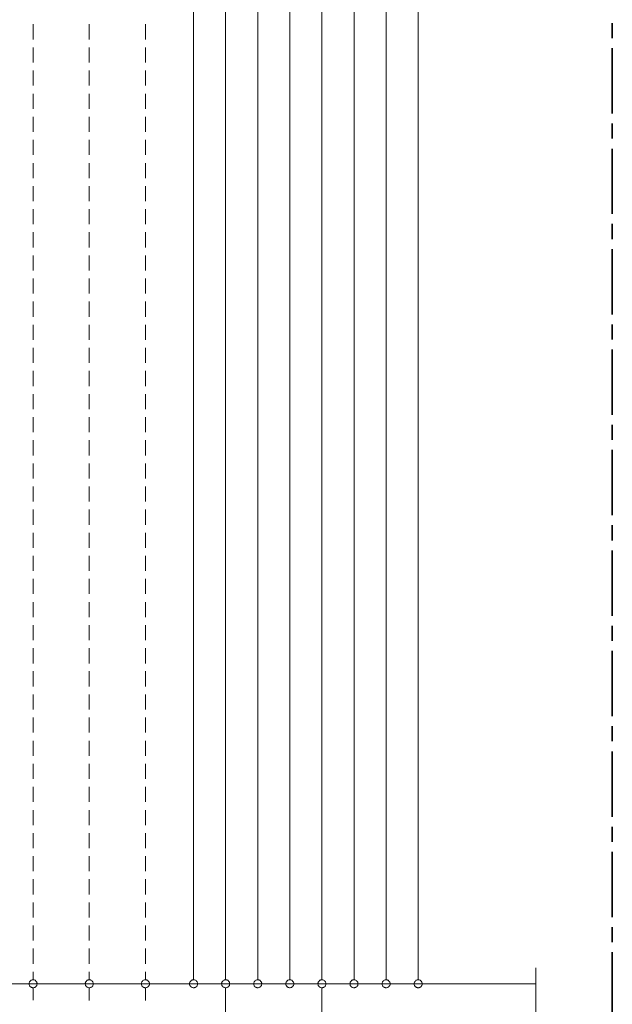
# Model space of a CAD drawing. Header units: millimetres. Extents: x 0 to 138, y 0 to 47.
# Tile 127 of 167: x 49 to 54, y 4 to 12. Entities that reach past the tile are written whole.
import ezdxf

# ---------------------------------------------------------------- set-up
doc = ezdxf.new("R2010")
doc.units = ezdxf.units.MM
doc.layers.add('PDF_Geomertry', color=7, linetype='Continuous')

msp = doc.modelspace()

# ---------------------------------------------------------------- linework, layer by layer
at = {"layer": 'PDF_Geomertry', "lineweight": 15}
for points in [[(50.5563, 21.7757), (50.5563, 4.2013)], [(50.8076, 21.7757), (50.8076, 4.2013)], [(51.059, 21.7757), (51.059, 4.2013)], [(51.3104, 4.2013), (51.3104, 21.7757)], [(51.5626, 21.7757), (51.5626, 4.2013)], [(51.814, 21.7757), (51.814, 4.2013)], [(52.0654, 4.2013), (52.0654, 21.7757)], [(52.3168, 21.7757), (52.3168, 4.2013)], [(49.2993, 11.6896), (49.2993, 11.5707)], [(49.739, 11.6896), (49.739, 11.5707)], [(50.1793, 11.5707), (50.1793, 11.6896)], [(49.2993, 11.5082), (49.2993, 11.3901)], [(49.739, 11.5082), (49.739, 11.3901)], [(50.1793, 11.3901), (50.1793, 11.5082)], [(49.2993, 11.3271), (49.2993, 11.209)], [(49.739, 11.3271), (49.739, 11.209)], [(50.1793, 11.209), (50.1793, 11.3271)], [(49.2993, 11.1457), (49.2993, 11.0276)], [(49.739, 11.1457), (49.739, 11.0276)], [(50.1793, 11.0276), (50.1793, 11.1457)], [(49.2993, 10.9646), (49.2993, 10.8465)], [(49.739, 10.9646), (49.739, 10.8465)], [(50.1793, 10.8465), (50.1793, 10.9646)], [(49.2993, 10.784), (49.2993, 10.666)], [(49.739, 10.784), (49.739, 10.666)], [(50.1793, 10.666), (50.1793, 10.784)], [(49.2993, 10.6026), (49.2993, 10.4846)], [(49.739, 10.6026), (49.739, 10.4846)], [(50.1793, 10.4846), (50.1793, 10.6026)], [(49.2993, 10.4215), (49.2993, 10.3035)], [(49.739, 10.4215), (49.739, 10.3035)], [(50.1793, 10.3035), (50.1793, 10.4215)], [(49.2993, 10.2401), (49.2993, 10.1221)], [(49.739, 10.2401), (49.739, 10.1221)], [(50.1793, 10.1221), (50.1793, 10.2401)], [(49.2993, 10.0596), (49.2993, 9.941)], [(49.739, 10.0596), (49.739, 9.941)], [(50.1793, 9.941), (50.1793, 10.0596)], [(49.2993, 9.8785), (49.2993, 9.7604)], [(49.739, 9.8785), (49.739, 9.7604)], [(50.1793, 9.7604), (50.1793, 9.8785)], [(49.2993, 9.6971), (49.2993, 9.579)], [(49.739, 9.6971), (49.739, 9.579)], [(50.1793, 9.579), (50.1793, 9.6971)], [(49.2993, 9.516), (49.2993, 9.3979)], [(49.739, 9.516), (49.739, 9.3979)], [(50.1793, 9.3979), (50.1793, 9.516)], [(49.2993, 9.3346), (49.2993, 9.2165)], [(49.739, 9.3346), (49.739, 9.2165)], [(50.1793, 9.2165), (50.1793, 9.3346)], [(49.2993, 9.154), (49.2993, 9.036)], [(49.739, 9.154), (49.739, 9.036)], [(50.1793, 9.036), (50.1793, 9.154)], [(49.2993, 8.9729), (49.2993, 8.8549)], [(49.739, 8.9729), (49.739, 8.8549)], [(50.1793, 8.8549), (50.1793, 8.9729)], [(49.2993, 8.7915), (49.2993, 8.6735)], [(49.739, 8.7915), (49.739, 8.6735)], [(50.1793, 8.6735), (50.1793, 8.7915)], [(49.2993, 8.6104), (49.2993, 8.4924)], [(49.739, 8.6104), (49.739, 8.4924)], [(50.1793, 8.4924), (50.1793, 8.6104)], [(49.2993, 8.4299), (49.2993, 8.311)], [(49.739, 8.4299), (49.739, 8.311)], [(50.1793, 8.311), (50.1793, 8.4299)], [(49.2993, 8.2485), (49.2993, 8.1304)], [(49.739, 8.2485), (49.739, 8.1304)], [(50.1793, 8.1304), (50.1793, 8.2485)], [(49.2993, 8.0674), (49.2993, 7.9493)], [(49.739, 8.0674), (49.739, 7.9493)], [(50.1793, 7.9493), (50.1793, 8.0674)], [(49.2993, 7.886), (49.2993, 7.7679)], [(49.739, 7.886), (49.739, 7.7679)], [(50.1793, 7.7679), (50.1793, 7.886)], [(49.2993, 7.7049), (49.2993, 7.5868)], [(49.739, 7.7049), (49.739, 7.5868)], [(50.1793, 7.5868), (50.1793, 7.7049)], [(49.2993, 7.5243), (49.2993, 7.4063)], [(49.739, 7.5243), (49.739, 7.4063)], [(50.1793, 7.4063), (50.1793, 7.5243)], [(49.2993, 7.3429), (49.2993, 7.2249)], [(49.739, 7.3429), (49.739, 7.2249)], [(50.1793, 7.2249), (50.1793, 7.3429)], [(49.2993, 7.1618), (49.2993, 7.0438)], [(49.739, 7.1618), (49.739, 7.0438)], [(50.1793, 7.0438), (50.1793, 7.1618)], [(49.2993, 6.9804), (49.2993, 6.8624)], [(49.739, 6.9804), (49.739, 6.8624)], [(50.1793, 6.8624), (50.1793, 6.9804)], [(49.2993, 6.7999), (49.2993, 6.6813)], [(49.739, 6.7999), (49.739, 6.6813)], [(50.1793, 6.6813), (50.1793, 6.7999)], [(49.2993, 6.6188), (49.2993, 6.5007)], [(49.739, 6.6188), (49.739, 6.5007)], [(50.1793, 6.5007), (50.1793, 6.6188)], [(49.2993, 6.4374), (49.2993, 6.3193)], [(49.739, 6.4374), (49.739, 6.3193)], [(50.1793, 6.3193), (50.1793, 6.4374)], [(49.2993, 6.2563), (49.2993, 6.1382)], [(49.739, 6.2563), (49.739, 6.1382)], [(50.1793, 6.1382), (50.1793, 6.2563)], [(49.2993, 6.0749), (49.2993, 5.9568)], [(49.739, 6.0749), (49.739, 5.9568)], [(50.1793, 5.9568), (50.1793, 6.0749)], [(49.2993, 5.8943), (49.2993, 5.7763)], [(49.739, 5.8943), (49.739, 5.7763)], [(50.1793, 5.7763), (50.1793, 5.8943)], [(49.2993, 5.7132), (49.2993, 5.5951)], [(49.739, 5.7132), (49.739, 5.5951)], [(50.1793, 5.5951), (50.1793, 5.7132)], [(49.2993, 5.5318), (49.2993, 5.4138)], [(49.739, 5.5318), (49.739, 5.4138)], [(50.1793, 5.4138), (50.1793, 5.5318)], [(49.2993, 5.3507), (49.2993, 5.2326)], [(49.739, 5.3507), (49.739, 5.2326)], [(50.1793, 5.2326), (50.1793, 5.3507)], [(49.2993, 5.1693), (49.2993, 5.0513)], [(49.739, 5.1693), (49.739, 5.0513)], [(50.1793, 5.0513), (50.1793, 5.1693)], [(49.2993, 4.9888), (49.2993, 4.8707)], [(49.739, 4.9888), (49.739, 4.8707)], [(50.1793, 4.8707), (50.1793, 4.9888)], [(49.2993, 4.8076), (49.2993, 4.6896)], [(49.739, 4.8076), (49.739, 4.6896)], [(50.1793, 4.6896), (50.1793, 4.8076)], [(49.2993, 4.6262), (49.2993, 4.5082)], [(49.739, 4.6262), (49.739, 4.5082)], [(50.1793, 4.5082), (50.1793, 4.6262)], [(49.2993, 4.4451), (49.2993, 4.3271)], [(49.739, 4.4451), (49.739, 4.3271)], [(50.1793, 4.3271), (50.1793, 4.4451)], [(49.2993, 4.2646), (49.2993, 4.2013)], [(49.739, 4.2646), (49.739, 4.2013)], [(50.1793, 4.2013), (50.1793, 4.2646)], [(53.2376, 4.2951), (53.2376, 1.4665)], [(3.8682, 4.1693), (53.2376, 4.1693)], [(49.2993, 4.1382), (49.2993, 4.0424)], [(49.739, 4.1382), (49.739, 4.0388)], [(50.1793, 4.1382), (50.1793, 4.0388)], [(50.8076, 4.1382), (50.8076, 3.811), (50.7765, 3.8193), (50.839, 3.8346), (50.7765, 3.8507), (50.839, 3.8665), (50.7765, 3.8818), (50.839, 3.8979), (50.8076, 3.9054)], [(51.5626, 4.1382), (51.5626, 3.8174), (51.5307, 3.8257), (51.5938, 3.841), (51.5307, 3.8568), (51.5938, 3.8729), (51.5307, 3.8882), (51.5938, 3.904), (51.5626, 3.9118)]]:
    msp.add_lwpolyline(points, dxfattribs=at)
at = {"layer": 'PDF_Geomertry', "lineweight": 35}
for points in [[(53.8382, 11.5818), (53.8382, 11.6999)], [(53.8382, 10.991), (53.8382, 11.5026)], [(53.8382, 10.7943), (53.8382, 10.9124)], [(53.8382, 10.2035), (53.8382, 10.7151)], [(53.8382, 10.0068), (53.8382, 10.1249)], [(53.8382, 9.4165), (53.8382, 9.9285)], [(53.8382, 9.2193), (53.8382, 9.3374)], [(53.8382, 8.629), (53.8382, 9.141)], [(53.8382, 8.4318), (53.8382, 8.5499)], [(53.8382, 7.8415), (53.8382, 8.3535)], [(53.8382, 7.6443), (53.8382, 7.7632)], [(53.8382, 7.054), (53.8382, 7.566)], [(53.8382, 6.8576), (53.8382, 6.9757)], [(53.8382, 6.2665), (53.8382, 6.7785)], [(53.8382, 6.0701), (53.8382, 6.1882)], [(53.8382, 5.479), (53.8382, 5.991)], [(53.8382, 5.2826), (53.8382, 5.4007)], [(53.8382, 4.6924), (53.8382, 5.204)], [(53.8382, 4.4951), (53.8382, 4.6132)], [(53.8382, 3.9049), (53.8382, 4.4165)]]:
    msp.add_lwpolyline(points, dxfattribs=at)
at = {"layer": 'PDF_Geomertry', "lineweight": 15}
for points in [[(49.3307, 4.1693), (49.3299, 4.1735), (49.3293, 4.1776), (49.3279, 4.1818), (49.3265, 4.1854), (49.3237, 4.1887), (49.3215, 4.1915), (49.3182, 4.1943), (49.3146, 4.1971), (49.3112, 4.1985), (49.3071, 4.1999), (49.3029, 4.2007), (49.2993, 4.2013), (49.2951, 4.2007), (49.291, 4.1999), (49.2868, 4.1985), (49.2835, 4.1971), (49.2799, 4.1943), (49.2771, 4.1915), (49.2743, 4.1887), (49.2715, 4.1854), (49.2701, 4.1818), (49.2687, 4.1776), (49.2682, 4.1735), (49.2674, 4.1693), (49.2682, 4.166), (49.2687, 4.1618), (49.2701, 4.1576), (49.2715, 4.154), (49.2743, 4.1507), (49.2771, 4.1471), (49.2799, 4.1451), (49.2835, 4.1424), (49.2868, 4.141), (49.291, 4.1396), (49.2951, 4.1388), (49.2993, 4.1382), (49.3029, 4.1388), (49.3071, 4.1396), (49.3112, 4.141), (49.3146, 4.1424), (49.3182, 4.1451), (49.3215, 4.1471), (49.3237, 4.1507), (49.3265, 4.154), (49.3279, 4.1576), (49.3293, 4.1618), (49.3299, 4.166), (49.3307, 4.1693)], [(49.771, 4.1693), (49.7701, 4.1735), (49.7696, 4.1776), (49.7682, 4.1818), (49.766, 4.1854), (49.764, 4.1887), (49.7613, 4.1915), (49.7585, 4.1943), (49.7549, 4.1971), (49.7515, 4.1985), (49.7474, 4.1999), (49.7432, 4.2007), (49.739, 4.2013), (49.7349, 4.2007), (49.7313, 4.1999), (49.7271, 4.1985), (49.7237, 4.1971), (49.7201, 4.1943), (49.7168, 4.1915), (49.714, 4.1887), (49.7118, 4.1854), (49.7099, 4.1818), (49.709, 4.1776), (49.7076, 4.1735), (49.7076, 4.1693), (49.7076, 4.166), (49.709, 4.1618), (49.7099, 4.1576), (49.7118, 4.154), (49.714, 4.1507), (49.7168, 4.1471), (49.7201, 4.1451), (49.7237, 4.1424), (49.7271, 4.141), (49.7313, 4.1396), (49.7349, 4.1388), (49.739, 4.1382), (49.7432, 4.1388), (49.7474, 4.1396), (49.7515, 4.141), (49.7549, 4.1424), (49.7585, 4.1451), (49.7613, 4.1471), (49.764, 4.1507), (49.766, 4.154), (49.7682, 4.1576), (49.7696, 4.1618), (49.7701, 4.166), (49.771, 4.1693)], [(50.2104, 4.1693), (50.2104, 4.1735), (50.2099, 4.1776), (50.2085, 4.1818), (50.2063, 4.1854), (50.2043, 4.1887), (50.2015, 4.1915), (50.1987, 4.1943), (50.1951, 4.1971), (50.191, 4.1985), (50.1876, 4.1999), (50.1835, 4.2007), (50.1793, 4.2013), (50.1751, 4.2007), (50.171, 4.1999), (50.1674, 4.1985), (50.1632, 4.1971), (50.1599, 4.1943), (50.1571, 4.1915), (50.1543, 4.1887), (50.1521, 4.1854), (50.1501, 4.1818), (50.1488, 4.1776), (50.1479, 4.1735), (50.1479, 4.1693), (50.1479, 4.166), (50.1488, 4.1618), (50.1501, 4.1576), (50.1521, 4.154), (50.1543, 4.1507), (50.1571, 4.1471), (50.1599, 4.1451), (50.1632, 4.1424), (50.1674, 4.141), (50.171, 4.1396), (50.1751, 4.1388), (50.1793, 4.1382), (50.1835, 4.1388), (50.1876, 4.1396), (50.191, 4.141), (50.1951, 4.1424), (50.1987, 4.1451), (50.2015, 4.1471), (50.2043, 4.1507), (50.2063, 4.154), (50.2085, 4.1576), (50.2099, 4.1618), (50.2104, 4.166), (50.2104, 4.1693)], [(50.5876, 4.1693), (50.5876, 4.1735), (50.5868, 4.1776), (50.5854, 4.1818), (50.5835, 4.1854), (50.5813, 4.1887), (50.5785, 4.1915), (50.5757, 4.1943), (50.5724, 4.1971), (50.5682, 4.1985), (50.5646, 4.1999), (50.5604, 4.2007), (50.5563, 4.2013), (50.5521, 4.2007), (50.5479, 4.1999), (50.5446, 4.1985), (50.5404, 4.1971), (50.5376, 4.1943), (50.534, 4.1915), (50.5313, 4.1887), (50.5293, 4.1854), (50.5271, 4.1818), (50.5257, 4.1776), (50.5251, 4.1735), (50.5251, 4.1693), (50.5251, 4.166), (50.5257, 4.1618), (50.5271, 4.1576), (50.5293, 4.154), (50.5313, 4.1507), (50.534, 4.1471), (50.5376, 4.1451), (50.5404, 4.1424), (50.5446, 4.141), (50.5479, 4.1396), (50.5521, 4.1388), (50.5563, 4.1382), (50.5604, 4.1388), (50.5646, 4.1396), (50.5682, 4.141), (50.5724, 4.1424), (50.5757, 4.1451), (50.5785, 4.1471), (50.5813, 4.1507), (50.5835, 4.154), (50.5854, 4.1576), (50.5868, 4.1618), (50.5876, 4.166), (50.5876, 4.1693)], [(50.839, 4.1693), (50.839, 4.1735), (50.8382, 4.1776), (50.8368, 4.1818), (50.8349, 4.1854), (50.8326, 4.1887), (50.8299, 4.1915), (50.8271, 4.1943), (50.8237, 4.1971), (50.8201, 4.1985), (50.816, 4.1999), (50.8118, 4.2007), (50.8076, 4.2013), (50.8035, 4.2007), (50.8001, 4.1999), (50.796, 4.1985), (50.7924, 4.1971), (50.789, 4.1943), (50.7854, 4.1915), (50.7826, 4.1887), (50.7807, 4.1854), (50.7785, 4.1818), (50.7779, 4.1776), (50.7765, 4.1735), (50.7765, 4.1693), (50.7765, 4.166), (50.7779, 4.1618), (50.7785, 4.1576), (50.7807, 4.154), (50.7826, 4.1507), (50.7854, 4.1471), (50.789, 4.1451), (50.7924, 4.1424), (50.796, 4.141), (50.8001, 4.1396), (50.8035, 4.1388), (50.8076, 4.1382), (50.8118, 4.1388), (50.816, 4.1396), (50.8201, 4.141), (50.8237, 4.1424), (50.8271, 4.1451), (50.8299, 4.1471), (50.8326, 4.1507), (50.8349, 4.154), (50.8368, 4.1576), (50.8382, 4.1618), (50.839, 4.166), (50.839, 4.1693)], [(51.091, 4.1693), (51.0904, 4.1735), (51.0896, 4.1776), (51.0882, 4.1818), (51.0868, 4.1854), (51.084, 4.1887), (51.0813, 4.1915), (51.0785, 4.1943), (51.0751, 4.1971), (51.0715, 4.1985), (51.0674, 4.1999), (51.0632, 4.2007), (51.059, 4.2013), (51.0549, 4.2007), (51.0515, 4.1999), (51.0474, 4.1985), (51.0437, 4.1971), (51.0404, 4.1943), (51.0368, 4.1915), (51.034, 4.1887), (51.0321, 4.1854), (51.0307, 4.1818), (51.0293, 4.1776), (51.0279, 4.1735), (51.0279, 4.1693), (51.0279, 4.166), (51.0293, 4.1618), (51.0307, 4.1576), (51.0321, 4.154), (51.034, 4.1507), (51.0368, 4.1471), (51.0404, 4.1451), (51.0437, 4.1424), (51.0474, 4.141), (51.0515, 4.1396), (51.0549, 4.1388), (51.059, 4.1382), (51.0632, 4.1388), (51.0674, 4.1396), (51.0715, 4.141), (51.0751, 4.1424), (51.0785, 4.1451), (51.0813, 4.1471), (51.084, 4.1507), (51.0868, 4.154), (51.0882, 4.1576), (51.0896, 4.1618), (51.0904, 4.166), (51.091, 4.1693)], [(51.3424, 4.1693), (51.3418, 4.1735), (51.341, 4.1776), (51.3396, 4.1818), (51.3382, 4.1854), (51.3354, 4.1887), (51.3326, 4.1915), (51.3299, 4.1943), (51.3265, 4.1971), (51.3229, 4.1985), (51.3188, 4.1999), (51.3146, 4.2007), (51.3104, 4.2013), (51.3071, 4.2007), (51.3029, 4.1999), (51.2987, 4.1985), (51.2951, 4.1971), (51.2918, 4.1943), (51.2882, 4.1915), (51.2863, 4.1887), (51.2835, 4.1854), (51.2821, 4.1818), (51.2807, 4.1776), (51.2799, 4.1735), (51.2793, 4.1693), (51.2799, 4.166), (51.2807, 4.1618), (51.2821, 4.1576), (51.2835, 4.154), (51.2863, 4.1507), (51.2882, 4.1471), (51.2918, 4.1451), (51.2951, 4.1424), (51.2987, 4.141), (51.3029, 4.1396), (51.3071, 4.1388), (51.3104, 4.1382), (51.3146, 4.1388), (51.3188, 4.1396), (51.3229, 4.141), (51.3265, 4.1424), (51.3299, 4.1451), (51.3326, 4.1471), (51.3354, 4.1507), (51.3382, 4.154), (51.3396, 4.1576), (51.341, 4.1618), (51.3418, 4.166), (51.3424, 4.1693)], [(51.5938, 4.1693), (51.5932, 4.1735), (51.5924, 4.1776), (51.591, 4.1818), (51.5896, 4.1854), (51.5868, 4.1887), (51.5849, 4.1915), (51.5813, 4.1943), (51.5779, 4.1971), (51.5743, 4.1985), (51.5701, 4.1999), (51.566, 4.2007), (51.5626, 4.2013), (51.5585, 4.2007), (51.5543, 4.1999), (51.5501, 4.1985), (51.5465, 4.1971), (51.5432, 4.1943), (51.5404, 4.1915), (51.5376, 4.1887), (51.5349, 4.1854), (51.5335, 4.1818), (51.5321, 4.1776), (51.5313, 4.1735), (51.5307, 4.1693), (51.5313, 4.166), (51.5321, 4.1618), (51.5335, 4.1576), (51.5349, 4.154), (51.5376, 4.1507), (51.5404, 4.1471), (51.5432, 4.1451), (51.5465, 4.1424), (51.5501, 4.141), (51.5543, 4.1396), (51.5585, 4.1388), (51.5626, 4.1382), (51.566, 4.1388), (51.5701, 4.1396), (51.5743, 4.141), (51.5779, 4.1424), (51.5813, 4.1451), (51.5849, 4.1471), (51.5868, 4.1507), (51.5896, 4.154), (51.591, 4.1576), (51.5924, 4.1618), (51.5932, 4.166), (51.5938, 4.1693)], [(51.8451, 4.1693), (51.8451, 4.1735), (51.8438, 4.1776), (51.8432, 4.1818), (51.841, 4.1854), (51.839, 4.1887), (51.8363, 4.1915), (51.8326, 4.1943), (51.8293, 4.1971), (51.8257, 4.1985), (51.8215, 4.1999), (51.8182, 4.2007), (51.814, 4.2013), (51.8099, 4.2007), (51.8057, 4.1999), (51.8015, 4.1985), (51.7979, 4.1971), (51.7946, 4.1943), (51.7918, 4.1915), (51.789, 4.1887), (51.7863, 4.1854), (51.7849, 4.1818), (51.7835, 4.1776), (51.7826, 4.1735), (51.7821, 4.1693), (51.7826, 4.166), (51.7835, 4.1618), (51.7849, 4.1576), (51.7863, 4.154), (51.789, 4.1507), (51.7918, 4.1471), (51.7946, 4.1451), (51.7979, 4.1424), (51.8015, 4.141), (51.8057, 4.1396), (51.8099, 4.1388), (51.814, 4.1382), (51.8182, 4.1388), (51.8215, 4.1396), (51.8257, 4.141), (51.8293, 4.1424), (51.8326, 4.1451), (51.8363, 4.1471), (51.839, 4.1507), (51.841, 4.154), (51.8432, 4.1576), (51.8438, 4.1618), (51.8451, 4.166), (51.8451, 4.1693)], [(52.0965, 4.1693), (52.0965, 4.1735), (52.096, 4.1776), (52.0946, 4.1818), (52.0924, 4.1854), (52.0904, 4.1887), (52.0876, 4.1915), (52.084, 4.1943), (52.0807, 4.1971), (52.0771, 4.1985), (52.0737, 4.1999), (52.0696, 4.2007), (52.0654, 4.2013), (52.0612, 4.2007), (52.0571, 4.1999), (52.0529, 4.1985), (52.0493, 4.1971), (52.046, 4.1943), (52.0432, 4.1915), (52.0404, 4.1887), (52.0382, 4.1854), (52.0363, 4.1818), (52.0349, 4.1776), (52.034, 4.1735), (52.034, 4.1693), (52.034, 4.166), (52.0349, 4.1618), (52.0363, 4.1576), (52.0382, 4.154), (52.0404, 4.1507), (52.0432, 4.1471), (52.046, 4.1451), (52.0493, 4.1424), (52.0529, 4.141), (52.0571, 4.1396), (52.0612, 4.1388), (52.0654, 4.1382), (52.0696, 4.1388), (52.0737, 4.1396), (52.0771, 4.141), (52.0807, 4.1424), (52.084, 4.1451), (52.0876, 4.1471), (52.0904, 4.1507), (52.0924, 4.154), (52.0946, 4.1576), (52.096, 4.1618), (52.0965, 4.166), (52.0965, 4.1693)], [(52.3479, 4.1693), (52.3479, 4.1735), (52.3474, 4.1776), (52.346, 4.1818), (52.3438, 4.1854), (52.3418, 4.1887), (52.339, 4.1915), (52.3354, 4.1943), (52.3326, 4.1971), (52.3285, 4.1985), (52.3251, 4.1999), (52.321, 4.2007), (52.3168, 4.2013), (52.3126, 4.2007), (52.3085, 4.1999), (52.3049, 4.1985), (52.3007, 4.1971), (52.2974, 4.1943), (52.2946, 4.1915), (52.2918, 4.1887), (52.2896, 4.1854), (52.2876, 4.1818), (52.2863, 4.1776), (52.2854, 4.1735), (52.2854, 4.1693), (52.2854, 4.166), (52.2863, 4.1618), (52.2876, 4.1576), (52.2896, 4.154), (52.2918, 4.1507), (52.2946, 4.1471), (52.2974, 4.1451), (52.3007, 4.1424), (52.3049, 4.141), (52.3085, 4.1396), (52.3126, 4.1388), (52.3168, 4.1382), (52.321, 4.1388), (52.3251, 4.1396), (52.3285, 4.141), (52.3326, 4.1424), (52.3354, 4.1451), (52.339, 4.1471), (52.3418, 4.1507), (52.3438, 4.154), (52.346, 4.1576), (52.3474, 4.1618), (52.3479, 4.166), (52.3479, 4.1693)]]:
    msp.add_lwpolyline(points, close=True, dxfattribs=at)

doc.saveas('drawing.dxf')
